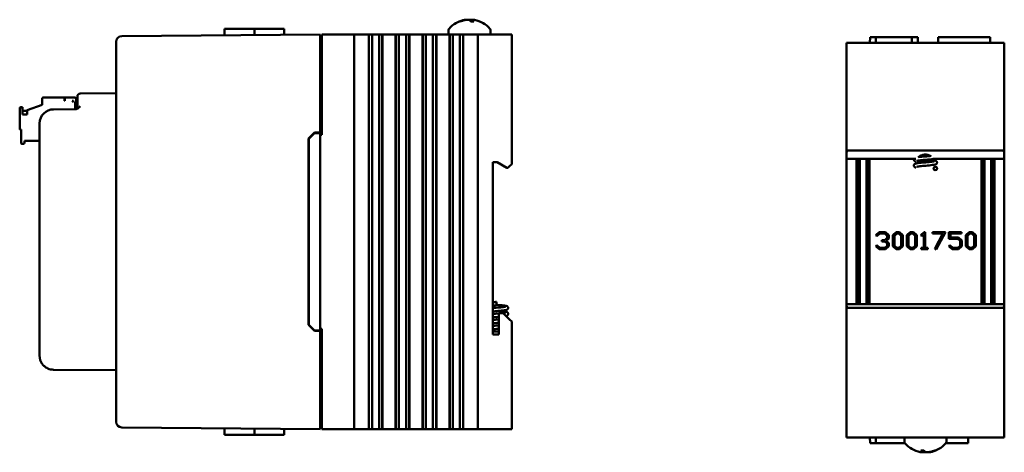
# Model space of a CAD drawing. Header units: inches. Extents: x 2.1 to 23.1, y 1.2 to 17.8.
# Tile 19 of 19: x 14.4 to 23.1, y 7.4 to 11.2. Entities that reach past the tile are written whole.
import ezdxf

# ---------------------------------------------------------------- set-up
doc = ezdxf.new("R2010")
doc.units = ezdxf.units.IN
doc.header["$LTSCALE"] = 0.8
doc.header["$MEASUREMENT"] = 0
doc.layers.add('Visible (ANSI)', color=7, linetype='Continuous', lineweight=50)

msp = doc.modelspace()

# ---------------------------------------------------------------- linework, layer by layer
at = {"layer": 'Visible (ANSI)'}
for p, q in [((18.3082, 11.2315), (18.3015, 11.2315)), ((18.4303, 11.2315), (18.4043, 11.2315)), ((18.4155, 11.2465), (18.4142, 11.2315)), ((17.0664, 11.1166), (15.3049, 11.1012)), ((16.217, 11.1666), (16.2165, 11.1092)), ((16.217, 11.1666), (16.4821, 11.1666)), ((16.4821, 11.1666), (16.4825, 11.1115)), ((16.4821, 11.1666), (16.4972, 11.1666)), ((16.646, 11.1666), (16.4972, 11.1666)), ((16.646, 11.1666), (16.7455, 11.1666)), ((16.7455, 11.1666), (16.746, 11.1138)), ((17.0664, 11.1166), (17.0664, 11.0666)), ((17.0814, 11.1166), (17.0864, 11.1166)), ((17.0814, 11.1166), (17.0814, 10.2266)), ((17.0864, 11.1166), (17.3464, 11.1166)), ((17.3464, 11.1166), (17.3664, 11.1166)), ((17.3664, 7.6166), (17.3664, 11.1166)), ((17.4414, 11.1166), (17.3664, 11.1166)), ((17.4414, 11.1166), (17.4965, 11.1166)), ((17.4965, 11.1166), (17.4977, 11.1166)), ((17.4965, 11.1166), (17.4965, 7.6166)), ((17.4977, 11.1166), (17.4989, 11.1166)), ((17.4977, 11.1166), (17.4977, 7.6166)), ((17.4989, 11.1166), (17.5142, 11.1166)), ((17.4989, 11.1166), (17.4989, 7.6166)), ((17.5142, 11.1166), (17.5263, 11.1166)), ((17.5263, 11.1166), (17.5432, 11.1166)), ((17.5263, 11.1166), (17.5263, 7.6166)), ((17.5432, 11.1166), (17.557, 11.1166)), ((17.5587, 11.1166), (17.557, 11.1166)), ((17.5587, 11.1166), (17.5725, 11.1166)), ((17.5725, 11.1166), (17.5894, 11.1166)), ((17.5894, 7.6166), (17.5894, 11.1166)), ((17.5894, 11.1166), (17.6015, 11.1166)), ((17.6015, 11.1166), (17.6168, 11.1166)), ((17.6168, 11.1166), (17.618, 11.1166)), ((17.6168, 11.1166), (17.6168, 7.6166)), ((17.618, 11.1166), (17.6192, 11.1166)), ((17.618, 11.1166), (17.618, 7.6166)), ((17.6192, 11.1166), (17.7355, 11.1166)), ((17.6192, 11.1166), (17.6192, 7.6166)), ((17.7355, 11.1166), (17.7367, 11.1166)), ((17.7355, 11.1166), (17.7355, 7.6166)), ((17.7367, 11.1166), (17.7379, 11.1166)), ((17.7367, 11.1166), (17.7367, 7.6166)), ((17.7379, 11.1166), (17.7532, 11.1166)), ((17.7379, 11.1166), (17.7379, 7.6166)), ((17.7532, 11.1166), (17.7653, 11.1166)), ((17.7653, 11.1166), (17.7822, 11.1166)), ((17.7653, 11.1166), (17.7653, 7.6166)), ((17.7822, 11.1166), (17.796, 11.1166)), ((17.7977, 11.1166), (17.796, 11.1166)), ((17.7977, 11.1166), (17.8115, 11.1166)), ((17.8115, 11.1166), (17.8284, 11.1166)), ((17.8284, 11.1166), (17.8405, 11.1166)), ((17.8284, 7.6166), (17.8284, 11.1166)), ((17.8405, 11.1166), (17.8558, 11.1166)), ((17.8558, 11.1166), (17.857, 11.1166)), ((17.8558, 11.1166), (17.8558, 7.6166)), ((17.857, 11.1166), (17.8582, 11.1166)), ((17.857, 11.1166), (17.857, 7.6166)), ((17.8582, 11.1166), (17.9745, 11.1166)), ((17.8582, 11.1166), (17.8582, 7.6166)), ((17.9745, 11.1166), (17.9757, 11.1166)), ((17.9745, 11.1166), (17.9745, 7.6166)), ((17.9757, 11.1166), (17.9769, 11.1166)), ((17.9757, 11.1166), (17.9757, 7.6166)), ((17.9769, 11.1166), (17.9922, 11.1166)), ((17.9769, 11.1166), (17.9769, 7.6166)), ((17.9922, 11.1166), (18.0043, 11.1166)), ((18.0043, 11.1166), (18.0212, 11.1166)), ((18.0043, 11.1166), (18.0043, 7.6166)), ((18.0212, 11.1166), (18.035, 11.1166)), ((18.0367, 11.1166), (18.035, 11.1166)), ((18.0367, 11.1166), (18.0505, 11.1166)), ((18.0505, 11.1166), (18.0674, 11.1166)), ((18.0674, 11.1166), (18.0795, 11.1166)), ((18.0674, 7.6166), (18.0674, 11.1166)), ((18.0795, 11.1166), (18.0948, 11.1166)), ((18.0948, 11.1166), (18.096, 11.1166)), ((18.0948, 11.1166), (18.0948, 7.6166)), ((18.096, 11.1166), (18.0972, 11.1166)), ((18.096, 11.1166), (18.096, 7.6166)), ((18.0972, 11.1166), (18.2135, 11.1166)), ((18.0972, 11.1166), (18.0972, 7.6166)), ((18.2049, 11.1547), (18.2049, 11.1166)), ((18.2135, 11.1166), (18.2147, 11.1166)), ((18.2135, 11.1166), (18.2135, 7.6166)), ((18.2147, 11.1166), (18.2159, 11.1166)), ((18.2147, 11.1166), (18.2147, 7.6166)), ((18.2159, 11.1166), (18.2312, 11.1166)), ((18.2159, 11.1166), (18.2159, 7.6166)), ((18.2312, 11.1166), (18.2433, 11.1166)), ((18.2433, 11.1166), (18.2602, 11.1166)), ((18.2433, 11.1166), (18.2433, 7.6166)), ((18.2602, 11.1166), (18.274, 11.1166)), ((18.2757, 11.1166), (18.274, 11.1166)), ((18.2757, 11.1166), (18.2895, 11.1166)), ((18.2895, 11.1166), (18.3064, 11.1166)), ((18.3064, 11.1166), (18.3185, 11.1166)), ((18.3064, 7.6166), (18.3064, 11.1166)), ((18.3185, 11.1166), (18.3338, 11.1166)), ((18.3338, 11.1166), (18.335, 11.1166)), ((18.3338, 11.1166), (18.3338, 7.6166)), ((18.335, 11.1166), (18.3362, 11.1166)), ((18.335, 11.1166), (18.335, 7.6166)), ((18.3362, 11.1166), (18.4464, 11.1166)), ((18.3362, 11.1166), (18.3362, 7.6166)), ((18.4664, 11.1166), (18.4464, 11.1166)), ((18.4664, 11.1166), (18.4864, 11.1166)), ((18.4664, 11.1166), (18.4664, 7.6166)), ((18.4864, 11.1166), (18.7464, 11.1166)), ((18.5779, 11.1547), (18.5779, 11.1166)), ((18.7464, 11.1166), (18.7664, 11.1166)), ((18.7664, 9.9676), (18.7664, 11.1166)), ((15.2554, 11.0508), (15.2554, 11.0512)), ((15.2554, 11.0508), (15.2554, 7.6824)), ((17.0664, 10.2466), (17.0664, 11.0666)), ((17.0664, 11.0476), (17.0814, 11.0476)), ((21.7385, 11.0418), (21.7585, 11.0418)), ((21.7385, 11.0418), (21.7385, 10.0688)), ((21.7585, 11.0418), (23.1185, 11.0418)), ((21.9465, 11.0918), (21.9461, 11.0418)), ((21.9994, 11.0918), (21.9465, 11.0918)), ((21.9994, 11.0918), (21.9993, 11.0418)), ((21.9994, 11.0918), (22.3177, 11.0918)), ((22.3705, 11.0918), (22.3177, 11.0918)), ((22.3177, 11.0918), (22.3178, 11.0418)), ((22.3705, 11.0918), (22.371, 11.0418)), ((22.5512, 11.0918), (22.5508, 11.0418)), ((22.6838, 11.0918), (22.5512, 11.0918)), ((22.6838, 11.0918), (22.8806, 11.0918)), ((23.0132, 11.0918), (22.8806, 11.0918)), ((23.0132, 11.0918), (23.0136, 11.0418)), ((23.1185, 11.0418), (23.1385, 11.0418)), ((23.1385, 10.0688), (23.1385, 11.0418)), ((15.2554, 10.5951), (14.9361, 10.5923)), ((14.5996, 10.494), (14.4657, 10.4453)), ((14.4657, 10.4449), (14.5996, 10.4936)), ((14.5996, 10.4936), (14.4657, 10.4449)), ((14.4657, 10.4445), (14.5996, 10.4932)), ((14.5996, 10.5487), (14.5996, 10.5491)), ((14.5996, 10.5484), (14.5996, 10.5487)), ((14.5996, 10.5484), (14.5996, 10.4932)), ((14.6075, 10.557), (14.7965, 10.557)), ((14.6075, 10.5566), (14.7965, 10.5566)), ((14.7965, 10.5566), (14.6075, 10.5566)), ((14.6075, 10.5562), (14.7965, 10.5562)), ((14.6272, 10.5569), (14.6272, 10.557)), ((14.6272, 10.557), (14.7965, 10.557)), ((14.6272, 10.5569), (14.7965, 10.5569)), ((14.6272, 10.5568), (14.6272, 10.5569)), ((14.7965, 10.5569), (14.6272, 10.5569)), ((14.7965, 10.5568), (14.6272, 10.5568)), ((14.6272, 10.5566), (14.6272, 10.5567)), ((14.6272, 10.5567), (14.7965, 10.5567)), ((14.7965, 10.5566), (14.6272, 10.5566)), ((14.6272, 10.5565), (14.6272, 10.5566)), ((14.6272, 10.5566), (14.7965, 10.5566)), ((14.6272, 10.5564), (14.6272, 10.5565)), ((14.6272, 10.5565), (14.7965, 10.5565)), ((14.7965, 10.5565), (14.6272, 10.5565)), ((14.7965, 10.5564), (14.6272, 10.5564)), ((14.6272, 10.5563), (14.6272, 10.5562)), ((14.6272, 10.5563), (14.7965, 10.5563)), ((14.7965, 10.5562), (14.6272, 10.5562)), ((14.7965, 10.557), (14.7965, 10.557)), ((14.7965, 10.557), (14.7965, 10.5569)), ((14.7965, 10.5569), (14.7965, 10.5569)), ((14.7965, 10.5569), (14.7965, 10.5568)), ((14.7965, 10.5567), (14.7965, 10.5568)), ((14.7965, 10.5567), (14.7965, 10.5566)), ((14.7965, 10.5566), (14.7965, 10.5566)), ((14.7965, 10.5566), (14.7965, 10.5566)), ((14.7965, 10.5566), (14.7965, 10.5565)), ((14.7965, 10.5565), (14.7965, 10.5565)), ((14.7965, 10.5565), (14.7965, 10.5564)), ((14.7965, 10.5563), (14.7965, 10.5564)), ((14.7965, 10.5563), (14.7965, 10.5562)), ((14.7965, 10.5287), (14.7965, 10.5562)), ((14.7965, 10.5562), (14.7965, 10.5562)), ((14.7965, 10.5295), (14.8004, 10.5295)), ((14.7965, 10.5291), (14.8004, 10.5291)), ((14.8004, 10.5291), (14.7965, 10.5291)), ((14.8004, 10.5287), (14.7965, 10.5287)), ((14.8004, 10.557), (14.887, 10.557)), ((14.8004, 10.557), (14.8004, 10.5566)), ((14.8004, 10.5566), (14.887, 10.5566)), ((14.887, 10.5566), (14.8004, 10.5566)), ((14.8004, 10.5566), (14.8004, 10.5562)), ((14.8004, 10.5562), (14.887, 10.5562)), ((14.8004, 10.5287), (14.8004, 10.5562)), ((14.828, 10.5569), (14.828, 10.557)), ((14.828, 10.557), (14.887, 10.557)), ((14.887, 10.5569), (14.828, 10.5569)), ((14.828, 10.5568), (14.887, 10.5568)), ((14.828, 10.5568), (14.828, 10.5568)), ((14.887, 10.5568), (14.828, 10.5568)), ((14.887, 10.5567), (14.828, 10.5567)), ((14.828, 10.5567), (14.828, 10.5567)), ((14.828, 10.5567), (14.887, 10.5567)), ((14.828, 10.5565), (14.828, 10.5566)), ((14.828, 10.5566), (14.887, 10.5566)), ((14.828, 10.5564), (14.828, 10.5565)), ((14.828, 10.5565), (14.887, 10.5565)), ((14.887, 10.5565), (14.828, 10.5565)), ((14.887, 10.5564), (14.828, 10.5564)), ((14.887, 10.5563), (14.828, 10.5563)), ((14.828, 10.5563), (14.828, 10.5563)), ((14.828, 10.5563), (14.887, 10.5563)), ((14.8634, 10.5287), (14.8752, 10.5169)), ((14.8752, 10.5287), (14.8634, 10.5287)), ((14.8638, 10.5287), (14.8752, 10.5172)), ((14.8752, 10.5172), (14.8638, 10.5287)), ((14.8752, 10.5176), (14.8642, 10.5287)), ((14.8752, 10.5287), (14.8752, 10.5169)), ((14.8909, 10.5169), (14.8909, 10.5168)), ((14.8909, 10.4547), (14.8909, 10.5168)), ((14.8909, 10.5168), (14.9114, 10.5168)), ((14.8988, 10.5452), (14.8988, 10.5452)), ((14.8988, 10.5452), (14.8988, 10.5451)), ((14.8988, 10.5451), (14.8988, 10.545)), ((14.8988, 10.545), (14.8988, 10.545)), ((14.8988, 10.5449), (14.8988, 10.545)), ((14.8988, 10.5449), (14.8988, 10.5448)), ((14.8988, 10.5448), (14.8988, 10.5448)), ((14.8988, 10.5448), (14.8988, 10.5448)), ((14.8988, 10.5448), (14.8988, 10.5447)), ((14.8988, 10.5446), (14.8988, 10.5447)), ((14.8988, 10.5446), (14.8988, 10.5446)), ((14.8988, 10.5445), (14.8988, 10.5446)), ((14.8988, 10.5445), (14.8988, 10.5444)), ((14.8988, 10.5169), (14.8988, 10.5444)), ((14.8988, 10.5444), (14.8988, 10.5444)), ((14.9114, 10.5177), (14.8988, 10.5177)), ((14.9114, 10.5172), (14.8988, 10.5172)), ((14.8988, 10.5172), (14.9114, 10.5172)), ((14.9114, 10.5423), (14.9114, 10.5673)), ((14.9114, 10.5423), (14.9114, 10.4792)), ((14.3988, 10.4621), (14.3988, 10.4625)), ((14.3988, 10.4617), (14.3988, 10.4621)), ((14.3988, 10.4617), (14.3988, 10.2806)), ((14.4067, 10.4704), (14.4224, 10.4704)), ((14.4067, 10.47), (14.4224, 10.47)), ((14.4224, 10.47), (14.4067, 10.47)), ((14.4224, 10.4696), (14.4067, 10.4696)), ((14.4224, 10.47), (14.4224, 10.4704)), ((14.4224, 10.4696), (14.4224, 10.47)), ((14.4224, 10.4082), (14.4224, 10.4696)), ((14.4224, 10.4388), (14.4657, 10.4388)), ((14.4224, 10.4387), (14.4657, 10.4387)), ((14.4224, 10.4386), (14.4657, 10.4386)), ((14.4224, 10.4384), (14.4657, 10.4384)), ((14.4224, 10.4383), (14.4657, 10.4383)), ((14.4224, 10.4382), (14.4657, 10.4382)), ((14.4657, 10.4082), (14.4224, 10.4082)), ((14.4657, 10.4082), (14.4224, 10.4082)), ((14.4657, 10.4449), (14.4657, 10.4453)), ((14.4657, 10.4445), (14.4657, 10.4449)), ((14.4657, 10.4445), (14.4657, 10.4082)), ((14.8931, 10.4543), (14.6993, 10.4526)), ((14.5754, 10.3276), (14.5754, 8.2679)), ((14.4067, 10.2728), (14.4106, 10.2728)), ((14.4106, 10.2728), (14.4106, 10.1546)), ((16.9614, 10.1928), (17.0142, 10.2461)), ((16.9664, 10.1907), (17.0163, 10.2412)), ((17.0142, 10.2461), (17.0664, 10.2466)), ((17.0664, 10.2416), (17.0163, 10.2412)), ((17.0664, 10.2416), (17.0664, 10.2466)), ((17.0664, 8.4916), (17.0664, 10.2416)), ((17.0664, 10.2266), (17.0814, 10.2266)), ((14.4185, 10.1468), (14.4342, 10.1468)), ((14.4421, 10.1546), (14.4421, 10.1743)), ((14.4421, 10.1743), (14.5754, 10.1743)), ((16.9614, 8.5404), (16.9614, 10.1928)), ((16.9664, 10.1907), (16.9664, 8.5425)), ((21.7385, 10.0128), (21.7385, 10.0688)), ((21.7585, 10.0888), (23.1185, 10.0888)), ((23.1385, 10.0688), (23.1385, 10.0128)), ((18.5984, 9.9826), (18.6364, 9.9826)), ((18.5984, 8.4556), (18.5984, 9.9826)), ((18.6364, 9.9826), (18.723, 9.9326)), ((18.7664, 9.9676), (18.7464, 9.9476)), ((22.3538, 10.0128), (21.7385, 10.0128)), ((21.7385, 8.7258), (21.7385, 10.0128)), ((21.826, 10.0128), (21.826, 8.7258)), ((21.8454, 10.0128), (21.8454, 8.7258)), ((21.8552, 10.0128), (21.8552, 8.7258)), ((21.9152, 10.0128), (21.9152, 8.7258)), ((21.9217, 10.0128), (21.9217, 8.7258)), ((21.9411, 8.7258), (21.9411, 10.0128)), ((22.505, 9.9918), (22.3685, 9.9918)), ((23.1385, 10.0128), (22.516, 10.0128)), ((22.5292, 10.0128), (22.5292, 9.9966)), ((22.936, 10.0128), (22.936, 8.7258)), ((22.9554, 10.0128), (22.9554, 8.7258)), ((22.9619, 8.7258), (22.9619, 10.0128)), ((23.0219, 8.7258), (23.0219, 10.0128)), ((23.0317, 10.0128), (23.0317, 8.7258)), ((23.0511, 8.7258), (23.0511, 10.0128)), ((23.1385, 10.0128), (23.1385, 8.7258)), ((18.723, 9.9326), (18.7314, 9.9326)), ((18.7314, 9.9326), (18.7464, 9.9476)), ((21.998, 9.3353), (22.0286, 9.3639)), ((22.0286, 9.3639), (22.0839, 9.3639)), ((22.0839, 9.3639), (22.1129, 9.3369)), ((22.1492, 9.3369), (22.178, 9.3639)), ((22.178, 9.3639), (22.2085, 9.3639)), ((22.2085, 9.3639), (22.2373, 9.3369)), ((22.2738, 9.3369), (22.3026, 9.3639)), ((22.3026, 9.3639), (22.3331, 9.3639)), ((22.3331, 9.3639), (22.3619, 9.3369)), ((22.3966, 9.3353), (22.4272, 9.3639)), ((22.4272, 9.3639), (22.4366, 9.3639)), ((22.4366, 9.3639), (22.4366, 9.2235)), ((22.4997, 9.3639), (22.6153, 9.3639)), ((22.4997, 9.3513), (22.4997, 9.3639)), ((22.6153, 9.3639), (22.5332, 9.21)), ((22.6476, 9.3639), (22.7589, 9.3639)), ((22.6476, 9.3045), (22.6476, 9.3639)), ((22.7589, 9.3639), (22.7589, 9.3513)), ((22.7971, 9.3369), (22.8259, 9.3639)), ((22.8259, 9.3639), (22.8563, 9.3639)), ((22.8563, 9.3639), (22.8851, 9.3369)), ((22.0077, 9.3263), (21.998, 9.3353)), ((22.0341, 9.3513), (22.0077, 9.3263)), ((22.0784, 9.3513), (22.0341, 9.3513)), ((22.0512, 9.2937), (22.0784, 9.2937)), ((22.0512, 9.281), (22.0512, 9.2937)), ((22.0784, 9.281), (22.0512, 9.281)), ((22.0993, 9.3316), (22.0784, 9.3513)), ((22.0784, 9.2937), (22.0993, 9.3134)), ((22.0993, 9.2613), (22.0784, 9.281)), ((22.1129, 9.3083), (22.0906, 9.2875)), ((22.0906, 9.2875), (22.1129, 9.2665)), ((22.0993, 9.3134), (22.0993, 9.3316)), ((22.1129, 9.3369), (22.1129, 9.3083)), ((22.1129, 9.2665), (22.1129, 9.2379)), ((22.1492, 9.2379), (22.1492, 9.3369)), ((22.1836, 9.3513), (22.1627, 9.3316)), ((22.1627, 9.3316), (22.1627, 9.2431)), ((22.203, 9.3513), (22.1836, 9.3513)), ((22.2239, 9.3316), (22.203, 9.3513)), ((22.2239, 9.2431), (22.2239, 9.3316)), ((22.2373, 9.3369), (22.2373, 9.2379)), ((22.2738, 9.2379), (22.2738, 9.3369)), ((22.3082, 9.3513), (22.2873, 9.3316)), ((22.2873, 9.3316), (22.2873, 9.2431)), ((22.3275, 9.3513), (22.3082, 9.3513)), ((22.3484, 9.3316), (22.3275, 9.3513)), ((22.3484, 9.2431), (22.3484, 9.3316)), ((22.3619, 9.3369), (22.3619, 9.2379)), ((22.4063, 9.3263), (22.3966, 9.3353)), ((22.4233, 9.3424), (22.4063, 9.3263)), ((22.4233, 9.2235), (22.4233, 9.3424)), ((22.5934, 9.3513), (22.4997, 9.3513)), ((22.5216, 9.2162), (22.5934, 9.3513)), ((22.7262, 9.3045), (22.6476, 9.3045)), ((22.661, 9.3513), (22.661, 9.3172)), ((22.7589, 9.3513), (22.661, 9.3513)), ((22.661, 9.3172), (22.7317, 9.3172)), ((22.7471, 9.2849), (22.7262, 9.3045)), ((22.7317, 9.3172), (22.7607, 9.29)), ((22.7471, 9.2431), (22.7471, 9.2849)), ((22.7607, 9.29), (22.7607, 9.2379)), ((22.7971, 9.2379), (22.7971, 9.3369)), ((22.8314, 9.3513), (22.8105, 9.3316)), ((22.8105, 9.3316), (22.8105, 9.2431)), ((22.8508, 9.3513), (22.8314, 9.3513)), ((22.8717, 9.3316), (22.8508, 9.3513)), ((22.8717, 9.2431), (22.8717, 9.3316)), ((22.8851, 9.3369), (22.8851, 9.2379)), ((21.998, 9.2395), (22.0077, 9.2485)), ((22.0286, 9.211), (21.998, 9.2395)), ((22.0077, 9.2485), (22.0341, 9.2235)), ((22.0839, 9.211), (22.0286, 9.211)), ((22.0341, 9.2235), (22.0784, 9.2235)), ((22.0784, 9.2235), (22.0993, 9.2431)), ((22.1129, 9.2379), (22.0839, 9.211)), ((22.0993, 9.2431), (22.0993, 9.2613)), ((22.178, 9.211), (22.1492, 9.2379)), ((22.1627, 9.2431), (22.1836, 9.2235)), ((22.2085, 9.211), (22.178, 9.211)), ((22.1836, 9.2235), (22.203, 9.2235)), ((22.203, 9.2235), (22.2239, 9.2431)), ((22.2373, 9.2379), (22.2085, 9.211)), ((22.3026, 9.211), (22.2738, 9.2379)), ((22.2873, 9.2431), (22.3082, 9.2235)), ((22.3331, 9.211), (22.3026, 9.211)), ((22.3082, 9.2235), (22.3275, 9.2235)), ((22.3275, 9.2235), (22.3484, 9.2431)), ((22.3619, 9.2379), (22.3331, 9.211)), ((22.4, 9.2235), (22.4233, 9.2235)), ((22.4, 9.211), (22.4, 9.2235)), ((22.4599, 9.211), (22.4, 9.211)), ((22.4366, 9.2235), (22.4599, 9.2235)), ((22.4599, 9.2235), (22.4599, 9.211)), ((22.5332, 9.21), (22.5216, 9.2162)), ((22.6458, 9.2395), (22.6555, 9.2485)), ((22.6764, 9.211), (22.6458, 9.2395)), ((22.6555, 9.2485), (22.6819, 9.2235)), ((22.7317, 9.211), (22.6764, 9.211)), ((22.6819, 9.2235), (22.7262, 9.2235)), ((22.7262, 9.2235), (22.7471, 9.2431)), ((22.7607, 9.2379), (22.7317, 9.211)), ((22.8259, 9.211), (22.7971, 9.2379)), ((22.8105, 9.2431), (22.8314, 9.2235)), ((22.8563, 9.211), (22.8259, 9.211)), ((22.8314, 9.2235), (22.8508, 9.2235)), ((22.8508, 9.2235), (22.8717, 9.2431)), ((22.8851, 9.2379), (22.8563, 9.211)), ((18.6324, 8.7153), (18.6324, 8.7453)), ((21.7385, 8.7108), (21.7385, 8.7258)), ((23.1385, 8.7258), (21.7385, 8.7258)), ((21.7385, 8.7108), (21.7385, 7.5418)), ((23.1185, 8.6908), (21.7585, 8.6908)), ((23.1385, 8.7258), (23.1385, 8.7108)), ((23.1385, 7.5418), (23.1385, 8.7108)), ((18.6904, 8.6456), (18.6504, 8.6456)), ((18.6504, 8.6456), (18.6504, 8.4556)), ((18.7464, 8.5896), (18.6904, 8.6456)), ((18.7464, 8.5896), (18.7664, 8.5696)), ((18.7664, 7.6166), (18.7664, 8.5696)), ((17.0142, 8.4871), (16.9614, 8.5404)), ((17.0163, 8.492), (16.9664, 8.5425)), ((17.0664, 8.4866), (17.0142, 8.4871)), ((17.0664, 8.4916), (17.0163, 8.492)), ((17.0814, 8.5066), (17.0664, 8.5066)), ((17.0664, 8.4866), (17.0664, 8.4916)), ((17.0664, 7.6666), (17.0664, 8.4866)), ((17.0814, 8.5066), (17.0814, 7.6166)), ((18.6504, 8.4556), (18.5984, 8.4556)), ((14.6993, 8.143), (15.2554, 8.1381)), ((15.2554, 7.682), (15.2554, 7.6824)), ((15.3049, 7.632), (17.0664, 7.6166)), ((16.217, 7.5666), (16.2165, 7.624)), ((16.4821, 7.5666), (16.4825, 7.6217)), ((16.7455, 7.5666), (16.746, 7.6194)), ((17.0664, 7.6856), (17.0814, 7.6856)), ((17.0664, 7.6666), (17.0664, 7.6166)), ((17.0864, 7.6166), (17.0814, 7.6166)), ((17.0864, 7.6166), (17.3464, 7.6166)), ((17.3664, 7.6166), (17.3464, 7.6166)), ((17.3664, 7.6166), (17.4414, 7.6166)), ((17.4965, 7.6166), (17.4414, 7.6166)), ((17.4965, 7.6166), (17.4977, 7.6166)), ((17.4977, 7.6166), (17.4989, 7.6166)), ((17.4989, 7.6166), (17.5142, 7.6166)), ((17.5263, 7.6166), (17.5142, 7.6166)), ((17.5432, 7.6166), (17.5263, 7.6166)), ((17.557, 7.6166), (17.5432, 7.6166)), ((17.557, 7.6166), (17.5587, 7.6166)), ((17.5725, 7.6166), (17.5587, 7.6166)), ((17.5894, 7.6166), (17.5725, 7.6166)), ((17.6015, 7.6166), (17.5894, 7.6166)), ((17.6015, 7.6166), (17.6168, 7.6166)), ((17.6168, 7.6166), (17.618, 7.6166)), ((17.618, 7.6166), (17.6192, 7.6166)), ((17.7355, 7.6166), (17.6192, 7.6166)), ((17.7355, 7.6166), (17.7367, 7.6166)), ((17.7367, 7.6166), (17.7379, 7.6166)), ((17.7379, 7.6166), (17.7532, 7.6166)), ((17.7653, 7.6166), (17.7532, 7.6166)), ((17.7822, 7.6166), (17.7653, 7.6166)), ((17.796, 7.6166), (17.7822, 7.6166)), ((17.796, 7.6166), (17.7977, 7.6166)), ((17.8115, 7.6166), (17.7977, 7.6166)), ((17.8284, 7.6166), (17.8115, 7.6166)), ((17.8405, 7.6166), (17.8284, 7.6166)), ((17.8405, 7.6166), (17.8558, 7.6166)), ((17.8558, 7.6166), (17.857, 7.6166)), ((17.857, 7.6166), (17.8582, 7.6166)), ((17.9745, 7.6166), (17.8582, 7.6166)), ((17.9745, 7.6166), (17.9757, 7.6166)), ((17.9757, 7.6166), (17.9769, 7.6166)), ((17.9769, 7.6166), (17.9922, 7.6166)), ((18.0043, 7.6166), (17.9922, 7.6166)), ((18.0212, 7.6166), (18.0043, 7.6166)), ((18.035, 7.6166), (18.0212, 7.6166)), ((18.035, 7.6166), (18.0367, 7.6166)), ((18.0505, 7.6166), (18.0367, 7.6166)), ((18.0674, 7.6166), (18.0505, 7.6166)), ((18.0795, 7.6166), (18.0674, 7.6166)), ((18.0795, 7.6166), (18.0948, 7.6166)), ((18.0948, 7.6166), (18.096, 7.6166)), ((18.096, 7.6166), (18.0972, 7.6166)), ((18.2135, 7.6166), (18.0972, 7.6166)), ((18.2135, 7.6166), (18.2147, 7.6166)), ((18.2147, 7.6166), (18.2159, 7.6166)), ((18.2159, 7.6166), (18.2312, 7.6166)), ((18.2433, 7.6166), (18.2312, 7.6166)), ((18.2602, 7.6166), (18.2433, 7.6166)), ((18.274, 7.6166), (18.2602, 7.6166)), ((18.274, 7.6166), (18.2757, 7.6166)), ((18.2895, 7.6166), (18.2757, 7.6166)), ((18.3064, 7.6166), (18.2895, 7.6166)), ((18.3185, 7.6166), (18.3064, 7.6166)), ((18.3185, 7.6166), (18.3338, 7.6166)), ((18.3338, 7.6166), (18.335, 7.6166)), ((18.335, 7.6166), (18.3362, 7.6166)), ((18.4464, 7.6166), (18.3362, 7.6166)), ((18.4464, 7.6166), (18.4664, 7.6166)), ((18.4864, 7.6166), (18.4664, 7.6166)), ((18.4864, 7.6166), (18.7464, 7.6166)), ((18.7664, 7.6166), (18.7464, 7.6166)), ((16.217, 7.5666), (16.4821, 7.5666)), ((16.4821, 7.5666), (16.4972, 7.5666)), ((16.646, 7.5666), (16.4972, 7.5666)), ((16.646, 7.5666), (16.7455, 7.5666)), ((21.7585, 7.5418), (21.7385, 7.5418)), ((21.7585, 7.5418), (23.1185, 7.5418)), ((21.9465, 7.4918), (21.9461, 7.5418)), ((21.9994, 7.4918), (21.9993, 7.5418)), ((22.252, 7.5037), (22.252, 7.5418)), ((22.625, 7.5037), (22.625, 7.5418)), ((22.8163, 7.4918), (22.8168, 7.5418)), ((23.1385, 7.5418), (23.1185, 7.5418)), ((21.9994, 7.4918), (21.9465, 7.4918)), ((21.9994, 7.4918), (22.256, 7.4918)), ((22.8163, 7.4918), (22.6211, 7.4918)), ((22.3996, 7.427), (22.4256, 7.427)), ((22.4144, 7.4119), (22.4157, 7.427)), ((22.5217, 7.427), (22.5284, 7.427))]:
    msp.add_line(p, q, dxfattribs=at)
msp.add_circle((22.5263, 9.9281), 0.015, dxfattribs=at)
for centre, radius, start, end in [((18.3914, 11.0072), 0.2425, 100.82657, 138.45912), ((18.3914, 11.0072), 0.2425, 41.54088, 79.17343), ((15.3054, 11.0512), 0.05, 90.5, 180), ((18.2249, 11.1547), 0.02, 138.45912, 180), ((18.5579, 11.1547), 0.02, 0, 41.54088), ((14.9364, 10.5673), 0.025, 90.5, 180), ((14.7004, 10.3276), 0.125, 90.5, 180), ((14.8864, 10.4792), 0.025, 270.5, 0), ((21.7585, 10.0688), 0.02, 90, 180), ((22.4385, 9.9548), 0.0968, 57.73768, 132.91689), ((23.1185, 10.0688), 0.02, 0, 90), ((22.4385, 9.9548), 0.0968, 36.81457, 38.81516), ((21.7585, 8.7108), 0.02, 180, 270), ((23.1185, 8.7108), 0.02, 270, 0), ((14.7004, 8.2679), 0.125, 180, 216.37208), ((15.3054, 7.682), 0.05, 180, 269.5), ((22.272, 7.5037), 0.02, 180, 221.54088), ((22.4385, 7.6513), 0.2425, 221.54088, 259.17343), ((22.4385, 7.6513), 0.2425, 280.82657, 318.45912), ((22.605, 7.5037), 0.02, 318.45912, 0)]:
    msp.add_arc(centre, radius, start, end, dxfattribs=at)
for centre, major_axis, ratio, start_param, end_param in [((18.3937, 11.008), (-0.0807, 0.2284), 0.965147, 6.148166, 6.347066), ((18.3882, 11.008), (0.0626, 0.234), 0.941411, 0.440211, 0.639111), ((18.4006, 11.008), (-0.0218, 0.2413), 0.24677, 5.8685, 6.067399), ((18.3823, 11.008), (0.0223, 0.2412), 0.325805, 5.920934, 6.119834), ((14.6075, 10.5491), (-0.00787, 0), 1, 4.712389, 6.283185), ((14.6075, 10.5487), (-0.00787, 0), 1, 4.712389, 6.283185), ((14.6075, 10.5487), (-0.00787, 0), 1, 4.712389, 6.283185), ((14.6075, 10.5484), (-0.00787, 0), 1, 4.712389, 6.283185), ((14.887, 10.5452), (0.0118, 0), 1, 0, 1.570796), ((14.887, 10.5452), (0.0118, 0), 1, 0, 1.570796), ((14.887, 10.5451), (0.0118, 0), 1, 0, 1.570796), ((14.887, 10.545), (0.0118, 0), 1, 0, 1.570796), ((14.887, 10.545), (0.0118, 0), 1, 0, 1.570796), ((14.887, 10.5449), (0.0118, 0), 1, 0, 1.570796), ((14.887, 10.5448), (0.0118, 0), 1, 0, 1.570796), ((14.887, 10.5448), (0.0118, 0), 1, 0, 1.570796), ((14.887, 10.5448), (0.0118, 0), 1, 0, 1.570796), ((14.887, 10.5448), (0.0118, 0), 1, 0, 1.570796), ((14.887, 10.5447), (0.0118, 0), 1, 0, 1.570796), ((14.887, 10.5446), (0.0118, 0), 1, 0, 1.570796), ((14.887, 10.5446), (0.0118, 0), 1, 0, 1.570796), ((14.887, 10.5445), (0.0118, 0), 1, 0, 1.570796), ((14.887, 10.5444), (0.0118, 0), 1, 0, 1.570796), ((14.887, 10.5444), (0.0118, 0), 1, 0, 1.570796), ((14.4067, 10.4625), (-0.00787, 0), 1, 4.712389, 6.283185), ((14.4067, 10.4621), (-0.00787, 0), 1, 4.712389, 6.283185), ((14.4067, 10.4621), (-0.00787, 0), 1, 4.712389, 6.283185), ((14.4067, 10.4617), (-0.00787, 0), 1, 4.712389, 6.283185), ((14.4067, 10.2806), (-0.00787, 0), 1, 0, 1.570796), ((14.4185, 10.1546), (-0.00787, 0), 1, 0, 1.570796), ((14.4342, 10.1546), (0.00787, 0), 1, 4.712389, 6.283185), ((22.4476, 7.6504), (-0.0223, -0.2412), 0.325805, 5.920934, 6.119834), ((22.4293, 7.6504), (0.0218, -0.2413), 0.24677, 5.8685, 6.067399), ((22.4417, 7.6504), (-0.0626, -0.234), 0.941411, 0.440211, 0.639111), ((22.4362, 7.6504), (0.0807, -0.2284), 0.965147, 6.148166, 6.347066)]:
    msp.add_ellipse(centre, major_axis=major_axis, ratio=ratio, start_param=start_param, end_param=end_param, dxfattribs=at)
for points, knots in [([(18.2991, 11.231), (18.2991, 11.231), (18.2991, 11.231), (18.2998, 11.2313), (18.3007, 11.2315), (18.3015, 11.2315)], [0.017596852, 0.017596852, 0.017596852, 0.017596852, 0.01762601, 0.01762601, 0.023499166, 0.023499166, 0.023499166, 0.023499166]), ([(18.3667, 11.2471), (18.3661, 11.2473), (18.3652, 11.2475), (18.3622, 11.2475), (18.3596, 11.2474), (18.3533, 11.2466), (18.3496, 11.246), (18.3451, 11.2452), (18.3443, 11.245), (18.3435, 11.2448)], [0.03899714, 0.03899714, 0.03899714, 0.03899714, 0.06091597, 0.06091597, 0.0912553, 0.0912553, 0.12159464, 0.12159464, 0.12829742, 0.12829742, 0.12829742, 0.12829742]), ([(18.351, 11.2448), (18.3547, 11.2456), (18.3589, 11.2463), (18.3674, 11.2472), (18.3715, 11.2475), (18.3787, 11.2475), (18.3822, 11.2474), (18.3878, 11.2466), (18.39, 11.246), (18.3916, 11.2452), (18.3919, 11.245), (18.3921, 11.2448)], [0, 0, 0, 0, 0.030458, 0.030458, 0.060916, 0.060916, 0.0912553, 0.0912553, 0.1215946, 0.1215946, 0.1282974, 0.1282974, 0.1282974, 0.1282974]), ([(18.416, 11.2471), (18.413, 11.2473), (18.4102, 11.2475), (18.404, 11.2475), (18.4005, 11.2474), (18.3949, 11.2466), (18.3927, 11.246), (18.3914, 11.2453), (18.3914, 11.2453), (18.3914, 11.2453)], [0.03899714, 0.03899714, 0.03899714, 0.03899714, 0.06091597, 0.06091597, 0.0912553, 0.0912553, 0.12159464, 0.12159464, 0.12200406, 0.12200406, 0.12200406, 0.12200406]), ([(18.4171, 11.2448), (18.4159, 11.2456), (18.4153, 11.2463), (18.4159, 11.2472), (18.417, 11.2475), (18.4205, 11.2475), (18.4231, 11.2474), (18.4294, 11.2466), (18.4331, 11.246), (18.4368, 11.2453), (18.4368, 11.2453), (18.4369, 11.2453)], [0, 0, 0, 0, 0.030458, 0.030458, 0.060916, 0.060916, 0.0912553, 0.0912553, 0.1215946, 0.1215946, 0.1220041, 0.1220041, 0.1220041, 0.1220041]), ([(18.4303, 11.2315), (18.4305, 11.2315), (18.4308, 11.2313), (18.431, 11.231), (18.431, 11.231), (18.431, 11.231)], [0.070224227, 0.070224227, 0.070224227, 0.070224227, 0.076097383, 0.076097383, 0.076126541, 0.076126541, 0.076126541, 0.076126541]), ([(14.8931, 10.4543), (14.897, 10.4543), (14.9014, 10.4551), (14.9118, 10.459), (14.9166, 10.4621), (14.9262, 10.4695), (14.9311, 10.4746), (14.936, 10.4796), (14.9361, 10.4796), (14.9361, 10.4797)], [0, 0, 0, 0, 0.0302867, 0.0302867, 0.0656682, 0.0656682, 0.1146511, 0.1146511, 0.1151055, 0.1151055, 0.1151055, 0.1151055]), ([(22.3541, 9.989), (22.3533, 9.9892), (22.3526, 9.9894), (22.3493, 9.9903), (22.347, 9.991), (22.3433, 9.9933), (22.3423, 9.9939), (22.3406, 9.9954), (22.3398, 9.9962), (22.338, 9.9986), (22.337, 10.0004), (22.3359, 10.0041), (22.3357, 10.006), (22.3359, 10.0096), (22.3363, 10.0113), (22.337, 10.0128)], [2.106028, 2.106028, 2.106028, 2.106028, 2.1184072, 2.1184072, 2.1636512, 2.1636512, 2.177782, 2.177782, 2.1893216, 2.1893216, 2.2072486, 2.2072486, 2.2233943, 2.2233943, 2.2380606, 2.2380606, 2.2380606, 2.2380606]), ([(22.3542, 9.9364), (22.3513, 9.9371), (22.3486, 9.938), (22.3441, 9.9402), (22.3421, 9.9414), (22.3394, 9.9442), (22.3387, 9.9452), (22.3371, 9.9479), (22.3364, 9.9498), (22.3357, 9.9535), (22.3357, 9.9554), (22.3364, 9.9591), (22.3371, 9.9608), (22.3388, 9.9638), (22.3399, 9.9651), (22.3421, 9.9672), (22.3433, 9.9679), (22.3457, 9.9694), (22.347, 9.9699), (22.351, 9.9715), (22.3539, 9.9722), (22.3609, 9.9737), (22.365, 9.9744), (22.3775, 9.9762), (22.3868, 9.9773), (22.4059, 9.9793), (22.4156, 9.9803), (22.4348, 9.9821), (22.4445, 9.983), (22.463, 9.9848), (22.472, 9.9857), (22.4881, 9.9875), (22.4954, 9.9884), (22.5073, 9.9901), (22.5121, 9.9909), (22.5164, 9.9919), (22.5174, 9.9922), (22.5181, 9.9924), (22.5182, 9.9925), (22.5182, 9.9925)], [0.6258027, 0.6258027, 0.6258027, 0.6258027, 0.674591, 0.674591, 0.7034547, 0.7034547, 0.7154272, 0.7154272, 0.7324557, 0.7324557, 0.7485443, 0.7485443, 0.7645683, 0.7645683, 0.7807135, 0.7807135, 0.797624, 0.797624, 0.8201272, 0.8201272, 0.8714981, 0.8714981, 0.9262659, 0.9262659, 1.0139925, 1.0139925, 1.0895305, 1.0895305, 1.162335, 1.162335, 1.2338883, 1.2338883, 1.3041424, 1.3041424, 1.3719205, 1.3719205, 1.4011277, 1.4011277, 1.4127941, 1.4127941, 1.4127941, 1.4127941]), ([(22.5154, 10.0137), (22.5127, 10.0132), (22.5098, 10.0128), (22.499, 10.0112), (22.4897, 10.0101), (22.4707, 10.0081), (22.461, 10.0071), (22.4418, 10.0053), (22.432, 10.0044), (22.4135, 10.0026), (22.4046, 10.0017), (22.3885, 9.9999), (22.3813, 9.999), (22.3695, 9.9974), (22.3647, 9.9965), (22.3605, 9.9955), (22.3596, 9.9952), (22.359, 9.995), (22.3589, 9.995), (22.3589, 9.995)], [9.0331016, 9.0331016, 9.0331016, 9.0331016, 9.068878, 9.068878, 9.1558296, 9.1558296, 9.2312577, 9.2312577, 9.3040323, 9.3040323, 9.3755627, 9.3755627, 9.4457844, 9.4457844, 9.5134847, 9.5134847, 9.5425258, 9.5425258, 9.553045, 9.553045, 9.553045, 9.553045]), ([(22.4581, 10.0069), (22.4602, 10.0067), (22.4623, 10.0065), (22.4734, 10.0054), (22.4821, 10.0044), (22.4979, 10.0026), (22.5051, 10.0017), (22.5173, 9.9997), (22.5223, 9.9988), (22.5289, 9.9967), (22.5311, 9.996), (22.5346, 9.9937), (22.5354, 9.993), (22.537, 9.9915), (22.5377, 9.9907), (22.5394, 9.9884), (22.5403, 9.9866), (22.5412, 9.9829), (22.5414, 9.9809), (22.541, 9.9772), (22.5405, 9.9754), (22.539, 9.9722), (22.538, 9.9708), (22.5358, 9.9685), (22.5347, 9.9676), (22.5323, 9.9661), (22.5311, 9.9655), (22.5278, 9.9641), (22.5257, 9.9635), (22.5175, 9.9614), (22.5097, 9.9602), (22.4916, 9.9578), (22.4815, 9.9567), (22.4616, 9.9547), (22.4519, 9.9538), (22.4328, 9.9519), (22.4232, 9.951), (22.4052, 9.9492), (22.3967, 9.9483), (22.3818, 9.9466), (22.3753, 9.9457), (22.3677, 9.9445), (22.3656, 9.9441), (22.3622, 9.9434), (22.3609, 9.9431), (22.3593, 9.9427), (22.3589, 9.9425), (22.3589, 9.9425)], [10.027436, 10.027436, 10.027436, 10.027436, 10.043684, 10.043684, 10.115793, 10.115793, 10.18939, 10.18939, 10.266689, 10.266689, 10.308034, 10.308034, 10.32079, 10.32079, 10.331238, 10.331238, 10.348784, 10.348784, 10.364914, 10.364914, 10.380945, 10.380945, 10.397042, 10.397042, 10.413581, 10.413581, 10.433758, 10.433758, 10.472884, 10.472884, 10.57203, 10.57203, 10.659776, 10.659776, 10.733874, 10.733874, 10.806221, 10.806221, 10.877387, 10.877387, 10.94704, 10.94704, 10.979689, 10.979689, 11.009228, 11.009228, 11.033004, 11.033004, 11.033004, 11.033004]), ([(22.3756, 10.0284), (22.3838, 10.0295), (22.3936, 10.0305), (22.4129, 10.0325), (22.4227, 10.0335), (22.4418, 10.0353), (22.4515, 10.0362), (22.4693, 10.038), (22.4776, 10.0388), (22.4851, 10.0397)], [2.4273952, 2.4273952, 2.4273952, 2.4273952, 2.5130496, 2.5130496, 2.5874235, 2.5874235, 2.6598838, 2.6598838, 2.7285367, 2.7285367, 2.7285367, 2.7285367]), ([(22.419, 10.0331), (22.4148, 10.0335), (22.4108, 10.0339), (22.3997, 10.035), (22.3929, 10.0358), (22.3866, 10.0365)], [3.36701906, 3.36701906, 3.36701906, 3.36701906, 3.39921644, 3.39921644, 3.45708592, 3.45708592, 3.45708592, 3.45708592]), ([(22.523, 9.946), (22.5251, 9.9455), (22.527, 9.9449), (22.5308, 9.9434), (22.5329, 9.9425), (22.5365, 9.9396), (22.5378, 9.9383), (22.5398, 9.9351), (22.5406, 9.9332), (22.5412, 9.9302), (22.5413, 9.9292), (22.5413, 9.9281)], [11.7261207, 11.7261207, 11.7261207, 11.7261207, 11.7607274, 11.7607274, 11.7956161, 11.7956161, 11.8139562, 11.8139562, 11.8313769, 11.8313769, 11.8404212, 11.8404212, 11.8404212, 11.8404212]), ([(18.5984, 8.742), (18.6044, 8.7426), (18.6107, 8.7432), (18.6222, 8.7443), (18.6273, 8.7448), (18.6324, 8.7453)], [11.75161363, 11.75161363, 11.75161363, 11.75161363, 11.80113396, 11.80113396, 11.84007589, 11.84007589, 11.84007589, 11.84007589]), ([(18.6324, 8.7191), (18.6345, 8.7189), (18.6366, 8.7187), (18.648, 8.7176), (18.6573, 8.7167), (18.6748, 8.7149), (18.6831, 8.714), (18.698, 8.7121), (18.7046, 8.7112), (18.7158, 8.7091), (18.7199, 8.7083), (18.7263, 8.7054), (18.7283, 8.7043), (18.7311, 8.7015), (18.732, 8.7004), (18.7337, 8.6976), (18.7345, 8.6958), (18.7352, 8.692), (18.7352, 8.6901), (18.7346, 8.6865), (18.7339, 8.6847), (18.7322, 8.6817), (18.7311, 8.6804), (18.7289, 8.6783), (18.7278, 8.6774), (18.7254, 8.676), (18.7241, 8.6754), (18.7202, 8.6739), (18.7176, 8.6732), (18.711, 8.6718), (18.707, 8.6711), (18.6948, 8.6693), (18.6853, 8.6681), (18.6662, 8.6661), (18.6565, 8.6651), (18.6373, 8.6633), (18.6275, 8.6624), (18.6114, 8.6608), (18.6047, 8.6601), (18.5984, 8.6595)], [0.7141634, 0.7141634, 0.7141634, 0.7141634, 0.7302127, 0.7302127, 0.8015317, 0.8015317, 0.8740006, 0.8740006, 0.9482849, 0.9482849, 1.0281795, 1.0281795, 1.0584698, 1.0584698, 1.071601, 1.071601, 1.0887254, 1.0887254, 1.1048195, 1.1048195, 1.1208437, 1.1208437, 1.1369784, 1.1369784, 1.1538009, 1.1538009, 1.1757852, 1.1757852, 1.2243592, 1.2243592, 1.2782245, 1.2782245, 1.3677748, 1.3677748, 1.443557, 1.443557, 1.516423, 1.516423, 1.5692312, 1.5692312, 1.5692312, 1.5692312]), ([(18.6324, 8.7153), (18.6228, 8.7144), (18.6132, 8.7135), (18.6023, 8.7124), (18.6003, 8.7122), (18.5984, 8.712)], [0, 0, 0, 0, 0.07289271, 0.07289271, 0.08908406, 0.08908406, 0.08908406, 0.08908406]), ([(18.5984, 8.6895), (18.6073, 8.6904), (18.6169, 8.6913), (18.636, 8.6931), (18.6456, 8.6941), (18.6637, 8.6958), (18.6724, 8.6967), (18.6875, 8.6985), (18.6943, 8.6994), (18.7047, 8.701), (18.7088, 8.7018), (18.7115, 8.7026), (18.712, 8.7028), (18.712, 8.7028)], [10.2717217, 10.2717217, 10.2717217, 10.2717217, 10.3453082, 10.3453082, 10.4177523, 10.4177523, 10.4890074, 10.4890074, 10.5588085, 10.5588085, 10.6254338, 10.6254338, 10.6495648, 10.6495648, 10.6495648, 10.6495648]), ([(18.6128, 8.6909), (18.6085, 8.6913), (18.6043, 8.6918), (18.5996, 8.6922), (18.599, 8.6923), (18.5984, 8.6924)], [11.12401208, 11.12401208, 11.12401208, 11.12401208, 11.1572683, 11.1572683, 11.16238578, 11.16238578, 11.16238578, 11.16238578]), ([(18.6519, 8.6647), (18.6571, 8.6642), (18.6622, 8.6637), (18.6759, 8.6623), (18.6842, 8.6613), (18.6989, 8.6595), (18.7054, 8.6586), (18.7164, 8.6565), (18.7205, 8.6557), (18.7269, 8.6526), (18.7288, 8.6514), (18.7315, 8.6485), (18.7323, 8.6475), (18.7338, 8.6449), (18.7345, 8.643), (18.7352, 8.6392), (18.7352, 8.6373), (18.7345, 8.6337), (18.7338, 8.6319), (18.7321, 8.629), (18.731, 8.6277), (18.7288, 8.6256), (18.7276, 8.6248), (18.7252, 8.6234), (18.7239, 8.6228), (18.7204, 8.6215), (18.7182, 8.6209), (18.7156, 8.6203)], [2.2442934, 2.2442934, 2.2442934, 2.2442934, 2.2846667, 2.2846667, 2.3571915, 2.3571915, 2.4315939, 2.4315939, 2.5120092, 2.5120092, 2.5407378, 2.5407378, 2.5526103, 2.5526103, 2.5696302, 2.5696302, 2.5857182, 2.5857182, 2.6017422, 2.6017422, 2.6178886, 2.6178886, 2.6348095, 2.6348095, 2.6573736, 2.6573736, 2.6981824, 2.6981824, 2.6981824, 2.6981824]), ([(18.5984, 8.637), (18.6052, 8.6377), (18.6124, 8.6384), (18.629, 8.64), (18.6388, 8.6409), (18.6489, 8.6419), (18.6496, 8.642), (18.6504, 8.642)], [8.7918726, 8.7918726, 8.7918726, 8.7918726, 8.8477191, 8.8477191, 8.9204996, 8.9204996, 8.9263622, 8.9263622, 8.9263622, 8.9263622]), ([(18.6504, 8.612), (18.6487, 8.6119), (18.6471, 8.6117), (18.636, 8.6106), (18.6262, 8.6097), (18.6106, 8.6082), (18.6043, 8.6076), (18.5984, 8.607)], [2.9142772, 2.9142772, 2.9142772, 2.9142772, 2.9269756, 2.9269756, 2.999773, 2.999773, 3.0493212, 3.0493212, 3.0493212, 3.0493212]), ([(18.5984, 8.5845), (18.6047, 8.5851), (18.6114, 8.5858), (18.6276, 8.5874), (18.6374, 8.5883), (18.6479, 8.5893), (18.6491, 8.5894), (18.6504, 8.5895)], [7.3117776, 7.3117776, 7.3117776, 7.3117776, 7.3640216, 7.3640216, 7.4368761, 7.4368761, 7.4462788, 7.4462788, 7.4462788, 7.4462788]), ([(18.684, 8.6456), (18.6882, 8.6461), (18.6921, 8.6466), (18.7013, 8.6479), (18.7061, 8.6488), (18.7103, 8.6498), (18.7113, 8.65), (18.7119, 8.6502), (18.712, 8.6503), (18.712, 8.6503)], [9.0218103, 9.0218103, 9.0218103, 9.0218103, 9.0622626, 9.0622626, 9.1299783, 9.1299783, 9.1590525, 9.1590525, 9.1697964, 9.1697964, 9.1697964, 9.1697964]), ([(18.6504, 8.5595), (18.6464, 8.5591), (18.6424, 8.5588), (18.629, 8.5575), (18.6193, 8.5566), (18.6062, 8.5553), (18.6022, 8.5549), (18.5984, 8.5545)], [4.3941763, 4.3941763, 4.3941763, 4.3941763, 4.4247626, 4.4247626, 4.4972183, 4.4972183, 4.5292414, 4.5292414, 4.5292414, 4.5292414]), ([(18.5984, 8.532), (18.6044, 8.5326), (18.6107, 8.5332), (18.6265, 8.5347), (18.6362, 8.5357), (18.6472, 8.5367), (18.6488, 8.5369), (18.6504, 8.537)], [5.8317049, 5.8317049, 5.8317049, 5.8317049, 5.8810601, 5.8810601, 5.9539752, 5.9539752, 5.9662143, 5.9662143, 5.9662143, 5.9662143]), ([(18.6128, 8.5334), (18.6079, 8.5339), (18.6031, 8.5344), (18.5985, 8.5349), (18.5984, 8.5349), (18.5984, 8.5349)], [6.684142, 6.684142, 6.684142, 6.684142, 6.72206681, 6.72206681, 6.72248858, 6.72248858, 6.72248858, 6.72248858]), ([(18.6504, 8.507), (18.6494, 8.5069), (18.6485, 8.5069), (18.6382, 8.5059), (18.6285, 8.5049), (18.612, 8.5033), (18.605, 8.5027), (18.5984, 8.502)], [5.8740438, 5.8740438, 5.8740438, 5.8740438, 5.8810601, 5.8810601, 5.9539752, 5.9539752, 6.0090732, 6.0090732, 6.0090732, 6.0090732]), ([(18.5984, 8.4795), (18.6072, 8.4804), (18.6168, 8.4813), (18.6343, 8.483), (18.6425, 8.4838), (18.6504, 8.4845)], [4.3518165, 4.3518165, 4.3518165, 4.3518165, 4.4247626, 4.4247626, 4.4862826, 4.4862826, 4.4862826, 4.4862826]), ([(18.6128, 8.4809), (18.6086, 8.4813), (18.6045, 8.4817), (18.5998, 8.4822), (18.5991, 8.4823), (18.5984, 8.4824)], [5.20410633, 5.20410633, 5.20410633, 5.20410633, 5.23660055, 5.23660055, 5.24248366, 5.24248366, 5.24248366, 5.24248366]), ([(14.5997, 8.1938), (14.6047, 8.187), (14.6108, 8.1802), (14.6267, 8.1663), (14.6368, 8.1596), (14.6639, 8.1471), (14.6812, 8.1431), (14.6991, 8.143), (14.6992, 8.143), (14.6993, 8.143)], [0, 0, 0, 0, 0.064793, 0.064793, 0.1440261, 0.1440261, 0.2537157, 0.2537157, 0.2542452, 0.2542452, 0.2542452, 0.2542452]), ([(22.4128, 7.4136), (22.414, 7.4128), (22.4146, 7.4121), (22.414, 7.4112), (22.4129, 7.411), (22.4094, 7.4109), (22.4068, 7.411), (22.4005, 7.4118), (22.3968, 7.4124), (22.3931, 7.4131), (22.3931, 7.4131), (22.393, 7.4131)], [0, 0, 0, 0, 0.030458, 0.030458, 0.060916, 0.060916, 0.0912553, 0.0912553, 0.1215946, 0.1215946, 0.1220041, 0.1220041, 0.1220041, 0.1220041]), ([(22.3996, 7.427), (22.3994, 7.427), (22.3991, 7.4271), (22.3989, 7.4274), (22.3989, 7.4274), (22.3989, 7.4274)], [0.070224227, 0.070224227, 0.070224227, 0.070224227, 0.076097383, 0.076097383, 0.076126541, 0.076126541, 0.076126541, 0.076126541]), ([(22.4139, 7.4113), (22.4169, 7.4111), (22.4197, 7.4109), (22.4259, 7.4109), (22.4294, 7.411), (22.435, 7.4118), (22.4372, 7.4124), (22.4385, 7.4131), (22.4385, 7.4131), (22.4385, 7.4131)], [0.03899714, 0.03899714, 0.03899714, 0.03899714, 0.06091597, 0.06091597, 0.0912553, 0.0912553, 0.12159464, 0.12159464, 0.12200406, 0.12200406, 0.12200406, 0.12200406]), ([(22.4789, 7.4136), (22.4752, 7.4128), (22.471, 7.4121), (22.4625, 7.4112), (22.4584, 7.411), (22.4512, 7.4109), (22.4477, 7.411), (22.4421, 7.4118), (22.4399, 7.4124), (22.4383, 7.4133), (22.438, 7.4134), (22.4378, 7.4136)], [0, 0, 0, 0, 0.030458, 0.030458, 0.060916, 0.060916, 0.0912553, 0.0912553, 0.1215946, 0.1215946, 0.1282974, 0.1282974, 0.1282974, 0.1282974]), ([(22.4632, 7.4113), (22.4638, 7.4111), (22.4647, 7.4109), (22.4677, 7.4109), (22.4703, 7.411), (22.4766, 7.4118), (22.4803, 7.4124), (22.4848, 7.4133), (22.4856, 7.4134), (22.4864, 7.4136)], [0.03899714, 0.03899714, 0.03899714, 0.03899714, 0.06091597, 0.06091597, 0.0912553, 0.0912553, 0.12159464, 0.12159464, 0.12829742, 0.12829742, 0.12829742, 0.12829742]), ([(22.5308, 7.4274), (22.5308, 7.4274), (22.5308, 7.4274), (22.5301, 7.4271), (22.5292, 7.427), (22.5284, 7.427)], [0.017596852, 0.017596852, 0.017596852, 0.017596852, 0.01762601, 0.01762601, 0.023499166, 0.023499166, 0.023499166, 0.023499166])]:
    msp.add_open_spline(points, degree=3, knots=knots, dxfattribs=at)
for points in [[(22.5165, 9.9168), (22.5163, 9.9168), (22.5161, 9.9169), (22.5159, 9.9169)], [(18.6128, 8.6384), (18.6079, 8.6389), (18.603, 8.6394), (18.5984, 8.6399)], [(18.6128, 8.5859), (18.6079, 8.5864), (18.603, 8.5869), (18.5984, 8.5874)]]:
    msp.add_open_spline(points, degree=3, dxfattribs=at)

doc.saveas('drawing.dxf')
